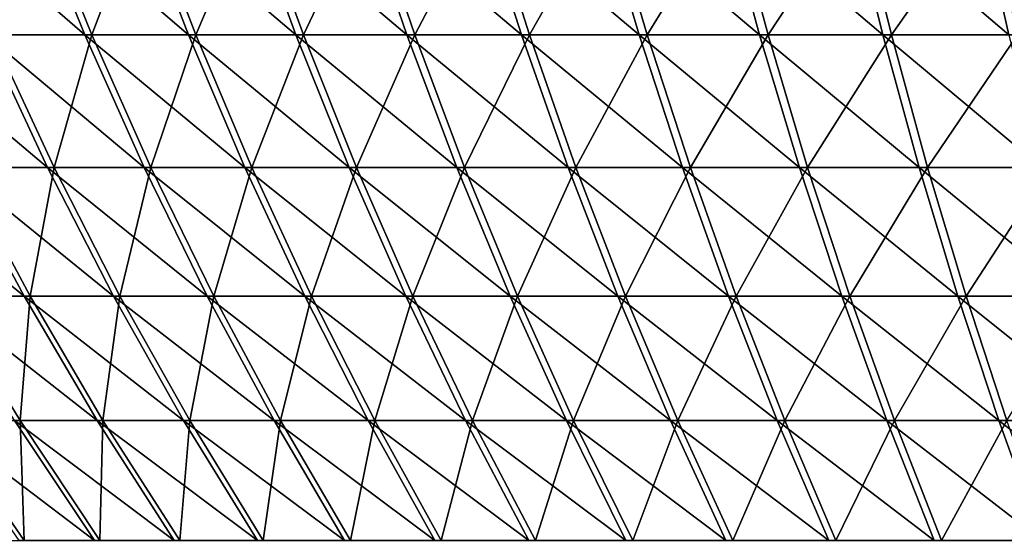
# Model space of a CAD drawing. Header units: millimetres. Extents: x -80 to 80, y -80 to 80.
# Tile 8 of 170: x -47 to -25, y -54 to -43. Entities that reach past the tile are written whole.
import ezdxf

# ---------------------------------------------------------------- set-up
doc = ezdxf.new("R2010")
doc.units = ezdxf.units.MM
doc.header["$LTSCALE"] = 13.670324
doc.layers.add('1', color=7, linetype='CONTINUOUS')
doc.layers.add('2', color=7, linetype='CONTINUOUS')

msp = doc.modelspace()

# ---------------------------------------------------------------- linework, layer by layer
at = {"layer": '1', "color": 7, "linetype": 'Continuous'}
for points in [[(-47.142, -42.984, 48.27), (-46.166, -40, 51.66), (-48.408, -40, 49.565), (-47.142, -42.984, 48.27)], [(-44.959, -42.984, 50.31), (-46.166, -40, 51.66), (-47.142, -42.984, 48.27), (-44.959, -42.984, 50.31)], [(-44.959, -42.984, 50.31), (-43.833, -40, 53.653), (-46.166, -40, 51.66), (-44.959, -42.984, 50.31)], [(-42.687, -42.984, 52.251), (-43.833, -40, 53.653), (-44.959, -42.984, 50.31), (-42.687, -42.984, 52.251)], [(-42.687, -42.984, 52.251), (-41.414, -40, 55.542), (-43.833, -40, 53.653), (-42.687, -42.984, 52.251)], [(-40.332, -42.984, 54.09), (-41.414, -40, 55.542), (-42.687, -42.984, 52.251), (-40.332, -42.984, 54.09)], [(-40.332, -42.984, 54.09), (-38.914, -40, 57.321), (-41.414, -40, 55.542), (-40.332, -42.984, 54.09)], [(-37.897, -42.984, 55.823), (-38.914, -40, 57.321), (-40.332, -42.984, 54.09), (-37.897, -42.984, 55.823)], [(-37.897, -42.984, 55.823), (-36.338, -40, 58.988), (-38.914, -40, 57.321), (-37.897, -42.984, 55.823)], [(-35.388, -42.984, 57.446), (-36.338, -40, 58.988), (-37.897, -42.984, 55.823), (-35.388, -42.984, 57.446)], [(-35.388, -42.984, 57.446), (-33.691, -40, 60.539), (-36.338, -40, 58.988), (-35.388, -42.984, 57.446)], [(-32.81, -42.984, 58.956), (-33.691, -40, 60.539), (-35.388, -42.984, 57.446), (-32.81, -42.984, 58.956)], [(-32.81, -42.984, 58.956), (-30.977, -40, 61.971), (-33.691, -40, 60.539), (-32.81, -42.984, 58.956)], [(-30.168, -42.984, 60.351), (-30.977, -40, 61.971), (-32.81, -42.984, 58.956), (-30.168, -42.984, 60.351)], [(-30.168, -42.984, 60.351), (-28.203, -40, 63.282), (-30.977, -40, 61.971), (-30.168, -42.984, 60.351)], [(-27.466, -42.984, 61.628), (-28.203, -40, 63.282), (-30.168, -42.984, 60.351), (-27.466, -42.984, 61.628)], [(-27.466, -42.984, 61.628), (-25.373, -40, 64.469), (-28.203, -40, 63.282), (-27.466, -42.984, 61.628)], [(-24.71, -42.984, 62.784), (-25.373, -40, 64.469), (-27.466, -42.984, 61.628), (-24.71, -42.984, 62.784)], [(-24.71, -42.984, 62.784), (-22.494, -40, 65.529), (-25.373, -40, 64.469), (-24.71, -42.984, 62.784)], [(-45.788, -45.886, 46.882), (-47.142, -42.984, 48.27), (-47.819, -45.886, 44.809), (-45.788, -45.886, 46.882)], [(-45.788, -45.886, 46.882), (-44.959, -42.984, 50.31), (-47.142, -42.984, 48.27), (-45.788, -45.886, 46.882)], [(-43.667, -45.886, 48.864), (-44.959, -42.984, 50.31), (-45.788, -45.886, 46.882), (-43.667, -45.886, 48.864)], [(-43.667, -45.886, 48.864), (-42.687, -42.984, 52.251), (-44.959, -42.984, 50.31), (-43.667, -45.886, 48.864)], [(-41.46, -45.886, 50.749), (-42.687, -42.984, 52.251), (-43.667, -45.886, 48.864), (-41.46, -45.886, 50.749)], [(-41.46, -45.886, 50.749), (-40.332, -42.984, 54.09), (-42.687, -42.984, 52.251), (-41.46, -45.886, 50.749)], [(-39.173, -45.886, 52.535), (-40.332, -42.984, 54.09), (-41.46, -45.886, 50.749), (-39.173, -45.886, 52.535)], [(-39.173, -45.886, 52.535), (-37.897, -42.984, 55.823), (-40.332, -42.984, 54.09), (-39.173, -45.886, 52.535)], [(-36.808, -45.886, 54.218), (-37.897, -42.984, 55.823), (-39.173, -45.886, 52.535), (-36.808, -45.886, 54.218)], [(-36.808, -45.886, 54.218), (-35.388, -42.984, 57.446), (-37.897, -42.984, 55.823), (-36.808, -45.886, 54.218)], [(-34.371, -45.886, 55.795), (-35.388, -42.984, 57.446), (-36.808, -45.886, 54.218), (-34.371, -45.886, 55.795)], [(-34.371, -45.886, 55.795), (-32.81, -42.984, 58.956), (-35.388, -42.984, 57.446), (-34.371, -45.886, 55.795)], [(-31.867, -45.886, 57.262), (-32.81, -42.984, 58.956), (-34.371, -45.886, 55.795), (-31.867, -45.886, 57.262)], [(-31.867, -45.886, 57.262), (-30.168, -42.984, 60.351), (-32.81, -42.984, 58.956), (-31.867, -45.886, 57.262)], [(-29.301, -45.886, 58.617), (-30.168, -42.984, 60.351), (-31.867, -45.886, 57.262), (-29.301, -45.886, 58.617)], [(-29.301, -45.886, 58.617), (-27.466, -42.984, 61.628), (-30.168, -42.984, 60.351), (-29.301, -45.886, 58.617)], [(-26.676, -45.886, 59.857), (-27.466, -42.984, 61.628), (-29.301, -45.886, 58.617), (-26.676, -45.886, 59.857)], [(-26.676, -45.886, 59.857), (-24.71, -42.984, 62.784), (-27.466, -42.984, 61.628), (-26.676, -45.886, 59.857)], [(-24, -45.886, 60.979), (-24.71, -42.984, 62.784), (-26.676, -45.886, 59.857), (-24, -45.886, 60.979)], [(-46.312, -48.701, 43.398), (-47.819, -45.886, 44.809), (-48.189, -48.701, 41.305), (-46.312, -48.701, 43.398)], [(-46.312, -48.701, 43.398), (-45.788, -45.886, 46.882), (-47.819, -45.886, 44.809), (-46.312, -48.701, 43.398)], [(-44.346, -48.701, 45.406), (-45.788, -45.886, 46.882), (-46.312, -48.701, 43.398), (-44.346, -48.701, 45.406)], [(-44.346, -48.701, 45.406), (-43.667, -45.886, 48.864), (-45.788, -45.886, 46.882), (-44.346, -48.701, 45.406)], [(-42.292, -48.701, 47.325), (-43.667, -45.886, 48.864), (-44.346, -48.701, 45.406), (-42.292, -48.701, 47.325)], [(-42.292, -48.701, 47.325), (-41.46, -45.886, 50.749), (-43.667, -45.886, 48.864), (-42.292, -48.701, 47.325)], [(-40.155, -48.701, 49.151), (-41.46, -45.886, 50.749), (-42.292, -48.701, 47.325), (-40.155, -48.701, 49.151)], [(-40.155, -48.701, 49.151), (-39.173, -45.886, 52.535), (-41.46, -45.886, 50.749), (-40.155, -48.701, 49.151)], [(-37.939, -48.701, 50.881), (-39.173, -45.886, 52.535), (-40.155, -48.701, 49.151), (-37.939, -48.701, 50.881)], [(-37.939, -48.701, 50.881), (-36.808, -45.886, 54.218), (-39.173, -45.886, 52.535), (-37.939, -48.701, 50.881)], [(-35.649, -48.701, 52.511), (-36.808, -45.886, 54.218), (-37.939, -48.701, 50.881), (-35.649, -48.701, 52.511)], [(-35.649, -48.701, 52.511), (-34.371, -45.886, 55.795), (-36.808, -45.886, 54.218), (-35.649, -48.701, 52.511)], [(-33.289, -48.701, 54.038), (-34.371, -45.886, 55.795), (-35.649, -48.701, 52.511), (-33.289, -48.701, 54.038)], [(-33.289, -48.701, 54.038), (-31.867, -45.886, 57.262), (-34.371, -45.886, 55.795), (-33.289, -48.701, 54.038)], [(-30.864, -48.701, 55.459), (-31.867, -45.886, 57.262), (-33.289, -48.701, 54.038), (-30.864, -48.701, 55.459)], [(-30.864, -48.701, 55.459), (-29.301, -45.886, 58.617), (-31.867, -45.886, 57.262), (-30.864, -48.701, 55.459)], [(-28.378, -48.701, 56.771), (-29.301, -45.886, 58.617), (-30.864, -48.701, 55.459), (-28.378, -48.701, 56.771)], [(-28.378, -48.701, 56.771), (-26.676, -45.886, 59.857), (-29.301, -45.886, 58.617), (-28.378, -48.701, 56.771)], [(-25.836, -48.701, 57.972), (-26.676, -45.886, 59.857), (-28.378, -48.701, 56.771), (-25.836, -48.701, 57.972)], [(-25.836, -48.701, 57.972), (-24, -45.886, 60.979), (-26.676, -45.886, 59.857), (-25.836, -48.701, 57.972)], [(-23.244, -48.701, 59.059), (-24, -45.886, 60.979), (-25.836, -48.701, 57.972), (-23.244, -48.701, 59.059)], [(-46.53, -51.423, 39.883), (-48.189, -48.701, 41.305), (-48.25, -51.423, 37.784), (-46.53, -51.423, 39.883)], [(-46.53, -51.423, 39.883), (-46.312, -48.701, 43.398), (-48.189, -48.701, 41.305), (-46.53, -51.423, 39.883)], [(-44.718, -51.423, 41.904), (-46.312, -48.701, 43.398), (-46.53, -51.423, 39.883), (-44.718, -51.423, 41.904)], [(-44.718, -51.423, 41.904), (-44.346, -48.701, 45.406), (-46.312, -48.701, 43.398), (-44.718, -51.423, 41.904)], [(-42.819, -51.423, 43.843), (-44.346, -48.701, 45.406), (-44.718, -51.423, 41.904), (-42.819, -51.423, 43.843)], [(-42.819, -51.423, 43.843), (-42.292, -48.701, 47.325), (-44.346, -48.701, 45.406), (-42.819, -51.423, 43.843)], [(-40.836, -51.423, 45.696), (-42.292, -48.701, 47.325), (-42.819, -51.423, 43.843), (-40.836, -51.423, 45.696)], [(-40.836, -51.423, 45.696), (-40.155, -48.701, 49.151), (-42.292, -48.701, 47.325), (-40.836, -51.423, 45.696)], [(-38.772, -51.423, 47.459), (-40.155, -48.701, 49.151), (-40.836, -51.423, 45.696), (-38.772, -51.423, 47.459)], [(-38.772, -51.423, 47.459), (-37.939, -48.701, 50.881), (-40.155, -48.701, 49.151), (-38.772, -51.423, 47.459)], [(-36.633, -51.423, 49.129), (-37.939, -48.701, 50.881), (-38.772, -51.423, 47.459), (-36.633, -51.423, 49.129)], [(-36.633, -51.423, 49.129), (-35.649, -48.701, 52.511), (-37.939, -48.701, 50.881), (-36.633, -51.423, 49.129)], [(-34.422, -51.423, 50.703), (-35.649, -48.701, 52.511), (-36.633, -51.423, 49.129), (-34.422, -51.423, 50.703)], [(-34.422, -51.423, 50.703), (-33.289, -48.701, 54.038), (-35.649, -48.701, 52.511), (-34.422, -51.423, 50.703)], [(-32.143, -51.423, 52.178), (-33.289, -48.701, 54.038), (-34.422, -51.423, 50.703), (-32.143, -51.423, 52.178)], [(-32.143, -51.423, 52.178), (-30.864, -48.701, 55.459), (-33.289, -48.701, 54.038), (-32.143, -51.423, 52.178)], [(-29.801, -51.423, 53.55), (-30.864, -48.701, 55.459), (-32.143, -51.423, 52.178), (-29.801, -51.423, 53.55)], [(-29.801, -51.423, 53.55), (-28.378, -48.701, 56.771), (-30.864, -48.701, 55.459), (-29.801, -51.423, 53.55)], [(-27.401, -51.423, 54.817), (-28.378, -48.701, 56.771), (-29.801, -51.423, 53.55), (-27.401, -51.423, 54.817)], [(-27.401, -51.423, 54.817), (-25.836, -48.701, 57.972), (-28.378, -48.701, 56.771), (-27.401, -51.423, 54.817)], [(-24.947, -51.423, 55.976), (-25.836, -48.701, 57.972), (-27.401, -51.423, 54.817), (-24.947, -51.423, 55.976)], [(-24.947, -51.423, 55.976), (-23.244, -48.701, 59.059), (-25.836, -48.701, 57.972), (-24.947, -51.423, 55.976)], [(-46.438, -54.047, 36.365), (-46.53, -51.423, 39.883), (-48.25, -51.423, 37.784), (-46.438, -54.047, 36.365)], [(-46.438, -54.047, 36.365), (-48.25, -51.423, 37.784), (-48.003, -54.047, 34.273), (-46.438, -54.047, 36.365)], [(-44.783, -54.047, 38.385), (-44.718, -51.423, 41.904), (-46.53, -51.423, 39.883), (-44.783, -54.047, 38.385)], [(-44.783, -54.047, 38.385), (-46.53, -51.423, 39.883), (-46.438, -54.047, 36.365), (-44.783, -54.047, 38.385)], [(-43.039, -54.047, 40.33), (-44.718, -51.423, 41.904), (-44.783, -54.047, 38.385), (-43.039, -54.047, 40.33)], [(-43.039, -54.047, 40.33), (-42.819, -51.423, 43.843), (-44.718, -51.423, 41.904), (-43.039, -54.047, 40.33)], [(-41.211, -54.047, 42.197), (-42.819, -51.423, 43.843), (-43.039, -54.047, 40.33), (-41.211, -54.047, 42.197)], [(-41.211, -54.047, 42.197), (-40.836, -51.423, 45.696), (-42.819, -51.423, 43.843), (-41.211, -54.047, 42.197)], [(-39.302, -54.047, 43.98), (-40.836, -51.423, 45.696), (-41.211, -54.047, 42.197), (-39.302, -54.047, 43.98)], [(-39.302, -54.047, 43.98), (-38.772, -51.423, 47.459), (-40.836, -51.423, 45.696), (-39.302, -54.047, 43.98)], [(-37.316, -54.047, 45.677), (-38.772, -51.423, 47.459), (-39.302, -54.047, 43.98), (-37.316, -54.047, 45.677)], [(-37.316, -54.047, 45.677), (-36.633, -51.423, 49.129), (-38.772, -51.423, 47.459), (-37.316, -54.047, 45.677)], [(-35.257, -54.047, 47.284), (-36.633, -51.423, 49.129), (-37.316, -54.047, 45.677), (-35.257, -54.047, 47.284)], [(-35.257, -54.047, 47.284), (-34.422, -51.423, 50.703), (-36.633, -51.423, 49.129), (-35.257, -54.047, 47.284)], [(-33.129, -54.047, 48.799), (-34.422, -51.423, 50.703), (-35.257, -54.047, 47.284), (-33.129, -54.047, 48.799)], [(-33.129, -54.047, 48.799), (-32.143, -51.423, 52.178), (-34.422, -51.423, 50.703), (-33.129, -54.047, 48.799)], [(-30.936, -54.047, 50.218), (-32.143, -51.423, 52.178), (-33.129, -54.047, 48.799), (-30.936, -54.047, 50.218)], [(-30.936, -54.047, 50.218), (-29.801, -51.423, 53.55), (-32.143, -51.423, 52.178), (-30.936, -54.047, 50.218)], [(-28.682, -54.047, 51.539), (-29.801, -51.423, 53.55), (-30.936, -54.047, 50.218), (-28.682, -54.047, 51.539)], [(-28.682, -54.047, 51.539), (-27.401, -51.423, 54.817), (-29.801, -51.423, 53.55), (-28.682, -54.047, 51.539)], [(-26.372, -54.047, 52.758), (-27.401, -51.423, 54.817), (-28.682, -54.047, 51.539), (-26.372, -54.047, 52.758)], [(-26.372, -54.047, 52.758), (-24.947, -51.423, 55.976), (-27.401, -51.423, 54.817), (-26.372, -54.047, 52.758)], [(-24.01, -54.047, 53.874), (-24.947, -51.423, 55.976), (-26.372, -54.047, 52.758), (-24.01, -54.047, 53.874)]]:
    msp.add_3dface(points, dxfattribs=at)
at = {"layer": '2', "color": 7, "linetype": 'Continuous'}
for points in [[(-46.323, -40, -51.519), (-45.112, -42.984, -50.172), (-48.559, -40, -49.417), (-46.323, -40, -51.519)], [(-48.559, -40, -49.417), (-45.112, -42.984, -50.172), (-47.29, -42.984, -48.126), (-48.559, -40, -49.417)], [(-43.996, -40, -53.519), (-42.847, -42.984, -52.121), (-46.323, -40, -51.519), (-43.996, -40, -53.519)], [(-46.323, -40, -51.519), (-42.847, -42.984, -52.121), (-45.112, -42.984, -50.172), (-46.323, -40, -51.519)], [(-41.584, -40, -55.415), (-40.497, -42.984, -53.967), (-43.996, -40, -53.519), (-41.584, -40, -55.415)], [(-43.996, -40, -53.519), (-40.497, -42.984, -53.967), (-42.847, -42.984, -52.121), (-43.996, -40, -53.519)], [(-39.089, -40, -57.202), (-38.068, -42.984, -55.707), (-41.584, -40, -55.415), (-39.089, -40, -57.202)], [(-41.584, -40, -55.415), (-38.068, -42.984, -55.707), (-40.497, -42.984, -53.967), (-41.584, -40, -55.415)], [(-36.518, -40, -58.876), (-35.564, -42.984, -57.338), (-39.089, -40, -57.202), (-36.518, -40, -58.876)], [(-39.089, -40, -57.202), (-35.564, -42.984, -57.338), (-38.068, -42.984, -55.707), (-39.089, -40, -57.202)], [(-33.875, -40, -60.436), (-32.99, -42.984, -58.856), (-36.518, -40, -58.876), (-33.875, -40, -60.436)], [(-36.518, -40, -58.876), (-32.99, -42.984, -58.856), (-35.564, -42.984, -57.338), (-36.518, -40, -58.876)], [(-31.166, -40, -61.876), (-30.352, -42.984, -60.259), (-33.875, -40, -60.436), (-31.166, -40, -61.876)], [(-33.875, -40, -60.436), (-30.352, -42.984, -60.259), (-32.99, -42.984, -58.856), (-33.875, -40, -60.436)], [(-28.396, -40, -63.195), (-27.654, -42.984, -61.544), (-31.166, -40, -61.876), (-28.396, -40, -63.195)], [(-31.166, -40, -61.876), (-27.654, -42.984, -61.544), (-30.352, -42.984, -60.259), (-31.166, -40, -61.876)], [(-25.57, -40, -64.391), (-24.902, -42.984, -62.708), (-28.396, -40, -63.195), (-25.57, -40, -64.391)], [(-28.396, -40, -63.195), (-24.902, -42.984, -62.708), (-27.654, -42.984, -61.544), (-28.396, -40, -63.195)], [(-22.694, -40, -65.46), (-22.101, -42.984, -63.749), (-25.57, -40, -64.391), (-22.694, -40, -65.46)], [(-25.57, -40, -64.391), (-22.101, -42.984, -63.749), (-24.902, -42.984, -62.708), (-25.57, -40, -64.391)], [(-47.29, -42.984, -48.126), (-45.93, -45.886, -46.742), (-49.374, -42.984, -45.985), (-47.29, -42.984, -48.126)], [(-49.374, -42.984, -45.985), (-45.93, -45.886, -46.742), (-47.955, -45.886, -44.663), (-49.374, -42.984, -45.985)], [(-45.112, -42.984, -50.172), (-43.816, -45.886, -48.73), (-47.29, -42.984, -48.126), (-45.112, -42.984, -50.172)], [(-47.29, -42.984, -48.126), (-43.816, -45.886, -48.73), (-45.93, -45.886, -46.742), (-47.29, -42.984, -48.126)], [(-42.847, -42.984, -52.121), (-41.615, -45.886, -50.623), (-45.112, -42.984, -50.172), (-42.847, -42.984, -52.121)], [(-45.112, -42.984, -50.172), (-41.615, -45.886, -50.623), (-43.816, -45.886, -48.73), (-45.112, -42.984, -50.172)], [(-40.497, -42.984, -53.967), (-39.333, -45.886, -52.416), (-42.847, -42.984, -52.121), (-40.497, -42.984, -53.967)], [(-42.847, -42.984, -52.121), (-39.333, -45.886, -52.416), (-41.615, -45.886, -50.623), (-42.847, -42.984, -52.121)], [(-38.068, -42.984, -55.707), (-36.974, -45.886, -54.106), (-40.497, -42.984, -53.967), (-38.068, -42.984, -55.707)], [(-40.497, -42.984, -53.967), (-36.974, -45.886, -54.106), (-39.333, -45.886, -52.416), (-40.497, -42.984, -53.967)], [(-35.564, -42.984, -57.338), (-34.542, -45.886, -55.69), (-38.068, -42.984, -55.707), (-35.564, -42.984, -57.338)], [(-38.068, -42.984, -55.707), (-34.542, -45.886, -55.69), (-36.974, -45.886, -54.106), (-38.068, -42.984, -55.707)], [(-32.99, -42.984, -58.856), (-32.042, -45.886, -57.165), (-35.564, -42.984, -57.338), (-32.99, -42.984, -58.856)], [(-35.564, -42.984, -57.338), (-32.042, -45.886, -57.165), (-34.542, -45.886, -55.69), (-35.564, -42.984, -57.338)], [(-30.352, -42.984, -60.259), (-29.479, -45.886, -58.527), (-32.99, -42.984, -58.856), (-30.352, -42.984, -60.259)], [(-32.99, -42.984, -58.856), (-29.479, -45.886, -58.527), (-32.042, -45.886, -57.165), (-32.99, -42.984, -58.856)], [(-27.654, -42.984, -61.544), (-26.859, -45.886, -59.775), (-30.352, -42.984, -60.259), (-27.654, -42.984, -61.544)], [(-30.352, -42.984, -60.259), (-26.859, -45.886, -59.775), (-29.479, -45.886, -58.527), (-30.352, -42.984, -60.259)], [(-24.902, -42.984, -62.708), (-24.186, -45.886, -60.906), (-27.654, -42.984, -61.544), (-24.902, -42.984, -62.708)], [(-27.654, -42.984, -61.544), (-24.186, -45.886, -60.906), (-26.859, -45.886, -59.775), (-27.654, -42.984, -61.544)], [(-47.955, -45.886, -44.663), (-46.445, -48.701, -43.256), (-49.886, -45.886, -42.496), (-47.955, -45.886, -44.663)], [(-49.886, -45.886, -42.496), (-46.445, -48.701, -43.256), (-48.315, -48.701, -41.157), (-49.886, -45.886, -42.496)], [(-45.93, -45.886, -46.742), (-44.484, -48.701, -45.27), (-47.955, -45.886, -44.663), (-45.93, -45.886, -46.742)], [(-47.955, -45.886, -44.663), (-44.484, -48.701, -45.27), (-46.445, -48.701, -43.256), (-47.955, -45.886, -44.663)], [(-43.816, -45.886, -48.73), (-42.436, -48.701, -47.196), (-45.93, -45.886, -46.742), (-43.816, -45.886, -48.73)], [(-45.93, -45.886, -46.742), (-42.436, -48.701, -47.196), (-44.484, -48.701, -45.27), (-45.93, -45.886, -46.742)], [(-41.615, -45.886, -50.623), (-40.305, -48.701, -49.028), (-43.816, -45.886, -48.73), (-41.615, -45.886, -50.623)], [(-43.816, -45.886, -48.73), (-40.305, -48.701, -49.028), (-42.436, -48.701, -47.196), (-43.816, -45.886, -48.73)], [(-39.333, -45.886, -52.416), (-38.094, -48.701, -50.765), (-41.615, -45.886, -50.623), (-39.333, -45.886, -52.416)], [(-41.615, -45.886, -50.623), (-38.094, -48.701, -50.765), (-40.305, -48.701, -49.028), (-41.615, -45.886, -50.623)], [(-36.974, -45.886, -54.106), (-35.809, -48.701, -52.402), (-39.333, -45.886, -52.416), (-36.974, -45.886, -54.106)], [(-39.333, -45.886, -52.416), (-35.809, -48.701, -52.402), (-38.094, -48.701, -50.765), (-39.333, -45.886, -52.416)], [(-34.542, -45.886, -55.69), (-33.454, -48.701, -53.936), (-36.974, -45.886, -54.106), (-34.542, -45.886, -55.69)], [(-36.974, -45.886, -54.106), (-33.454, -48.701, -53.936), (-35.809, -48.701, -52.402), (-36.974, -45.886, -54.106)], [(-32.042, -45.886, -57.165), (-31.033, -48.701, -55.364), (-34.542, -45.886, -55.69), (-32.042, -45.886, -57.165)], [(-34.542, -45.886, -55.69), (-31.033, -48.701, -55.364), (-33.454, -48.701, -53.936), (-34.542, -45.886, -55.69)], [(-29.479, -45.886, -58.527), (-28.551, -48.701, -56.684), (-32.042, -45.886, -57.165), (-29.479, -45.886, -58.527)], [(-32.042, -45.886, -57.165), (-28.551, -48.701, -56.684), (-31.033, -48.701, -55.364), (-32.042, -45.886, -57.165)], [(-26.859, -45.886, -59.775), (-26.013, -48.701, -57.892), (-29.479, -45.886, -58.527), (-26.859, -45.886, -59.775)], [(-29.479, -45.886, -58.527), (-26.013, -48.701, -57.892), (-28.551, -48.701, -56.684), (-29.479, -45.886, -58.527)], [(-24.186, -45.886, -60.906), (-23.424, -48.701, -58.987), (-26.859, -45.886, -59.775), (-24.186, -45.886, -60.906)], [(-26.859, -45.886, -59.775), (-23.424, -48.701, -58.987), (-26.013, -48.701, -57.892), (-26.859, -45.886, -59.775)], [(-46.445, -48.701, -43.256), (-44.846, -51.423, -41.767), (-48.315, -48.701, -41.157), (-46.445, -48.701, -43.256)], [(-48.315, -48.701, -41.157), (-44.846, -51.423, -41.767), (-46.651, -51.423, -39.741), (-48.315, -48.701, -41.157)], [(-44.484, -48.701, -45.27), (-42.953, -51.423, -43.712), (-46.445, -48.701, -43.256), (-44.484, -48.701, -45.27)], [(-46.445, -48.701, -43.256), (-42.953, -51.423, -43.712), (-44.846, -51.423, -41.767), (-46.445, -48.701, -43.256)], [(-42.436, -48.701, -47.196), (-40.975, -51.423, -45.571), (-44.484, -48.701, -45.27), (-42.436, -48.701, -47.196)], [(-44.484, -48.701, -45.27), (-40.975, -51.423, -45.571), (-42.953, -51.423, -43.712), (-44.484, -48.701, -45.27)], [(-40.305, -48.701, -49.028), (-38.917, -51.423, -47.341), (-42.436, -48.701, -47.196), (-40.305, -48.701, -49.028)], [(-42.436, -48.701, -47.196), (-38.917, -51.423, -47.341), (-40.975, -51.423, -45.571), (-42.436, -48.701, -47.196)], [(-38.094, -48.701, -50.765), (-36.783, -51.423, -49.017), (-40.305, -48.701, -49.028), (-38.094, -48.701, -50.765)], [(-40.305, -48.701, -49.028), (-36.783, -51.423, -49.017), (-38.917, -51.423, -47.341), (-40.305, -48.701, -49.028)], [(-35.809, -48.701, -52.402), (-34.576, -51.423, -50.598), (-38.094, -48.701, -50.765), (-35.809, -48.701, -52.402)], [(-38.094, -48.701, -50.765), (-34.576, -51.423, -50.598), (-36.783, -51.423, -49.017), (-38.094, -48.701, -50.765)], [(-33.454, -48.701, -53.936), (-32.302, -51.423, -52.079), (-35.809, -48.701, -52.402), (-33.454, -48.701, -53.936)], [(-35.809, -48.701, -52.402), (-32.302, -51.423, -52.079), (-34.576, -51.423, -50.598), (-35.809, -48.701, -52.402)], [(-31.033, -48.701, -55.364), (-29.965, -51.423, -53.458), (-33.454, -48.701, -53.936), (-31.033, -48.701, -55.364)], [(-33.454, -48.701, -53.936), (-29.965, -51.423, -53.458), (-32.302, -51.423, -52.079), (-33.454, -48.701, -53.936)], [(-28.551, -48.701, -56.684), (-27.568, -51.423, -54.733), (-31.033, -48.701, -55.364), (-28.551, -48.701, -56.684)], [(-31.033, -48.701, -55.364), (-27.568, -51.423, -54.733), (-29.965, -51.423, -53.458), (-31.033, -48.701, -55.364)], [(-26.013, -48.701, -57.892), (-25.118, -51.423, -55.9), (-28.551, -48.701, -56.684), (-26.013, -48.701, -57.892)], [(-28.551, -48.701, -56.684), (-25.118, -51.423, -55.9), (-27.568, -51.423, -54.733), (-28.551, -48.701, -56.684)], [(-23.424, -48.701, -58.987), (-22.618, -51.423, -56.957), (-26.013, -48.701, -57.892), (-23.424, -48.701, -58.987)], [(-26.013, -48.701, -57.892), (-22.618, -51.423, -56.957), (-25.118, -51.423, -55.9), (-26.013, -48.701, -57.892)], [(-46.651, -51.423, -39.741), (-44.9, -54.047, -38.248), (-48.365, -51.423, -37.636), (-46.651, -51.423, -39.741)], [(-48.365, -51.423, -37.636), (-44.9, -54.047, -38.248), (-46.549, -54.047, -36.223), (-48.365, -51.423, -37.636)], [(-44.846, -51.423, -41.767), (-43.162, -54.047, -40.199), (-46.651, -51.423, -39.741), (-44.846, -51.423, -41.767)], [(-46.651, -51.423, -39.741), (-43.162, -54.047, -40.199), (-44.9, -54.047, -38.248), (-46.651, -51.423, -39.741)], [(-42.953, -51.423, -43.712), (-41.34, -54.047, -42.07), (-44.846, -51.423, -41.767), (-42.953, -51.423, -43.712)], [(-44.846, -51.423, -41.767), (-41.34, -54.047, -42.07), (-43.162, -54.047, -40.199), (-44.846, -51.423, -41.767)], [(-40.975, -51.423, -45.571), (-39.436, -54.047, -43.86), (-42.953, -51.423, -43.712), (-40.975, -51.423, -45.571)], [(-42.953, -51.423, -43.712), (-39.436, -54.047, -43.86), (-41.34, -54.047, -42.07), (-42.953, -51.423, -43.712)], [(-38.917, -51.423, -47.341), (-37.456, -54.047, -45.563), (-40.975, -51.423, -45.571), (-38.917, -51.423, -47.341)], [(-40.975, -51.423, -45.571), (-37.456, -54.047, -45.563), (-39.436, -54.047, -43.86), (-40.975, -51.423, -45.571)], [(-36.783, -51.423, -49.017), (-35.402, -54.047, -47.177), (-38.917, -51.423, -47.341), (-36.783, -51.423, -49.017)], [(-38.917, -51.423, -47.341), (-35.402, -54.047, -47.177), (-37.456, -54.047, -45.563), (-38.917, -51.423, -47.341)], [(-34.576, -51.423, -50.598), (-33.278, -54.047, -48.698), (-36.783, -51.423, -49.017), (-34.576, -51.423, -50.598)], [(-36.783, -51.423, -49.017), (-33.278, -54.047, -48.698), (-35.402, -54.047, -47.177), (-36.783, -51.423, -49.017)], [(-32.302, -51.423, -52.079), (-31.089, -54.047, -50.123), (-34.576, -51.423, -50.598), (-32.302, -51.423, -52.079)], [(-34.576, -51.423, -50.598), (-31.089, -54.047, -50.123), (-33.278, -54.047, -48.698), (-34.576, -51.423, -50.598)], [(-29.965, -51.423, -53.458), (-28.839, -54.047, -51.451), (-32.302, -51.423, -52.079), (-29.965, -51.423, -53.458)], [(-32.302, -51.423, -52.079), (-28.839, -54.047, -51.451), (-31.089, -54.047, -50.123), (-32.302, -51.423, -52.079)], [(-27.568, -51.423, -54.733), (-26.533, -54.047, -52.677), (-29.965, -51.423, -53.458), (-27.568, -51.423, -54.733)], [(-29.965, -51.423, -53.458), (-26.533, -54.047, -52.677), (-28.839, -54.047, -51.451), (-29.965, -51.423, -53.458)], [(-25.118, -51.423, -55.9), (-24.174, -54.047, -53.801), (-27.568, -51.423, -54.733), (-25.118, -51.423, -55.9)], [(-27.568, -51.423, -54.733), (-24.174, -54.047, -53.801), (-26.533, -54.047, -52.677), (-27.568, -51.423, -54.733)], [(-22.618, -51.423, -56.957), (-21.769, -54.047, -54.818), (-25.118, -51.423, -55.9), (-22.618, -51.423, -56.957)], [(-25.118, -51.423, -55.9), (-21.769, -54.047, -54.818), (-24.174, -54.047, -53.801), (-25.118, -51.423, -55.9)]]:
    msp.add_3dface(points, dxfattribs=at)

doc.saveas('drawing.dxf')
